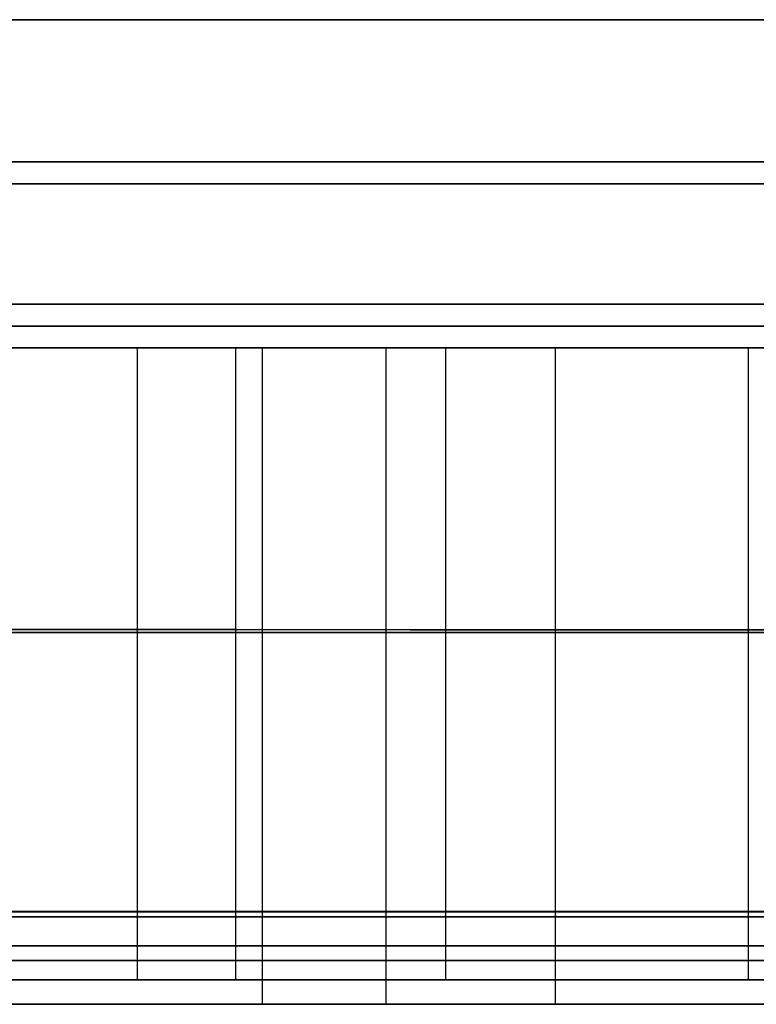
# Model space of a CAD drawing. Header units: millimetres. Extents: x 14566 to 15601, y -4 to 41.
# Tile 34 of 52: x 15272 to 15306, y -4 to 41. Entities that reach past the tile are written whole.
import ezdxf

# ---------------------------------------------------------------- set-up
doc = ezdxf.new("R2010")
doc.units = ezdxf.units.MM
doc.layers.add('Pond Mirror Ferm Living', color=7, linetype='Continuous', true_color=0x000000)

msp = doc.modelspace()

# ---------------------------------------------------------------- linework, layer by layer
at = {"layer": 'Pond Mirror Ferm Living'}
for p, q in [((15336.866, 40.764, 3585.285), (14836.866, 40.764, 3585.285)), ((15336.866, 40.764, 3587.285), (14836.866, 40.764, 3587.285)), ((15336.866, 40.764, 3586.285), (14836.866, 40.764, 3586.285)), ((14836.866, 40.764, 2927.261), (15336.866, 40.764, 2927.261)), ((14836.866, 40.764, 2925.261), (15336.866, 40.764, 2925.261)), ((14836.866, 40.764, 2926.261), (15336.866, 40.764, 2926.261)), ((15313.866, 34.264, 3585.285), (14859.866, 34.264, 3585.285)), ((14859.866, 34.264, 2927.261), (15313.866, 34.264, 2927.261)), ((15314.038, 33.264, 3587.285), (14859.694, 33.264, 3587.285)), ((14859.694, 33.264, 2925.261), (15314.038, 33.264, 2925.261)), ((15336.866, 27.764, 3585.285), (14836.866, 27.764, 3585.285)), ((15336.866, 27.764, 3572.285), (14836.866, 27.764, 3572.285)), ((14836.866, 27.764, 2927.261), (15336.866, 27.764, 2927.261)), ((14836.866, 27.764, 2940.261), (15336.866, 27.764, 2940.261)), ((15313.877, 27.764, 3578.785), (15204.872, 27.764, 3578.785)), ((15204.872, 27.764, 2933.761), (15313.877, 27.764, 2933.761)), ((15336.866, 26.764, 3572.285), (14836.866, 26.764, 3572.285)), ((14836.866, 26.764, 2940.261), (15336.866, 26.764, 2940.261)), ((15590.257, 25.764, 3398.008), (14586.449, 25.764, 3112.755)), ((15336.866, 25.764, 3587.285), (14836.866, 25.764, 3587.285)), ((15336.866, 25.764, 3572.285), (14836.866, 25.764, 3572.285)), ((14836.866, 25.764, 2925.261), (15336.866, 25.764, 2925.261)), ((14836.866, 25.764, 2940.261), (15336.866, 25.764, 2940.261)), ((15314.049, 25.764, 3579.785), (15204.7, 25.764, 3579.785)), ((15204.7, 25.764, 2932.761), (15314.049, 25.764, 2932.761)), ((15265.448, 25.769, 3760.922), (15277.225, 25.769, 3755.851)), ((15277.225, 25.764, 3755.851), (15265.448, 25.764, 3760.922)), ((15276.472, 25.769, 2766.047), (15269.55, 25.769, 2760.809)), ((15269.55, 25.764, 2760.809), (15276.472, 25.764, 2766.047)), ((15282.028, 25.769, 3758.327), (15269.928, 25.769, 3763.607)), ((15270.382, 25.769, 2756.199), (15277.54, 25.769, 2761.543)), ((15283.246, 25.769, 2771.474), (15276.472, 25.769, 2766.047)), ((15276.472, 25.764, 2766.047), (15283.246, 25.764, 2771.474)), ((15277.225, 25.769, 3755.851), (15288.903, 25.769, 3750.554)), ((15288.902, 25.764, 3750.554), (15277.225, 25.764, 3755.851)), ((15277.54, 25.769, 2761.543), (15284.662, 25.769, 2767.186)), ((15277.54, 25.769, 2761.543), (15277.54, 0.004, 2761.543)), ((15294.182, 25.769, 3752.734), (15282.028, 25.769, 3758.327)), ((15282.028, 25.769, 3758.327), (15282.029, 0.004, 3758.327)), ((15290.023, 25.769, 2777.206), (15283.246, 25.769, 2771.474)), ((15283.246, 25.769, 2771.474), (15283.247, 0.004, 2771.474)), ((15283.246, 25.764, 2771.474), (15290.023, 25.764, 2777.206)), ((15283.246, 25.764, 2771.474), (15283.246, -0.236, 2771.474)), ((15284.662, 25.769, 2767.186), (15291.627, 25.769, 2773.022)), ((15300.637, 25.764, 3744.957), (15288.902, 25.764, 3750.554)), ((15288.902, 25.764, 3750.554), (15288.902, -0.236, 3750.554)), ((15288.903, 25.769, 3750.554), (15300.637, 25.769, 3744.957)), ((15288.903, 25.769, 3750.554), (15288.903, 0.004, 3750.554)), ((15296.651, 25.769, 2783.11), (15290.023, 25.769, 2777.206)), ((15290.023, 25.764, 2777.206), (15296.651, 25.764, 2783.11)), ((15291.627, 25.769, 2773.022), (15298.629, 25.769, 2779.211)), ((15291.627, 25.769, 2773.022), (15291.628, 0.004, 2773.022)), ((15306.224, 25.769, 3746.903), (15294.182, 25.769, 3752.734)), ((15303.304, 25.769, 2789.335), (15296.651, 25.769, 2783.11)), ((15296.651, 25.769, 2783.11), (15296.651, 0.004, 2783.11)), ((15296.651, 25.764, 2783.11), (15303.304, 25.764, 2789.335)), ((15296.651, 25.764, 2783.11), (15296.651, -0.236, 2783.11)), ((15298.629, 25.769, 2779.211), (15305.471, 25.769, 2785.576)), ((15300.637, 25.769, 3744.957), (15312.262, 25.769, 3739.136)), ((15312.262, 25.764, 3739.136), (15300.637, 25.764, 3744.957)), ((15309.81, 25.769, 2795.714), (15303.304, 25.769, 2789.335)), ((15303.304, 25.764, 2789.335), (15309.81, 25.764, 2795.714)), ((15305.471, 25.769, 2785.576), (15312.318, 25.769, 2792.261)), ((15305.471, 25.769, 2785.576), (15305.472, 0.004, 2785.576)), ((15277.226, 12.887, 3755.851), (15265.448, 12.887, 3760.922)), ((15277.225, 12.764, 3755.851), (15265.448, 12.764, 3760.922)), ((15269.55, 12.764, 2760.809), (15276.472, 12.764, 2766.047)), ((15269.551, 12.887, 2760.809), (15276.472, 12.887, 2766.047)), ((15282.029, 12.887, 3758.327), (15269.928, 12.887, 3763.607)), ((15270.382, 12.887, 2756.199), (15277.54, 12.887, 2761.543)), ((15276.472, 12.887, 2766.047), (15283.246, 12.887, 2771.474)), ((15276.472, 12.764, 2766.047), (15283.246, 12.764, 2771.474)), ((15288.902, 12.764, 3750.554), (15277.225, 12.764, 3755.851)), ((15288.903, 12.886, 3750.554), (15277.226, 12.887, 3755.851)), ((15277.54, 12.887, 2761.543), (15284.663, 12.887, 2767.186)), ((15294.182, 12.886, 3752.734), (15282.029, 12.887, 3758.327)), ((15283.246, 12.887, 2771.474), (15290.023, 12.886, 2777.206)), ((15283.246, 12.764, 2771.474), (15290.023, 12.764, 2777.206)), ((15284.663, 12.887, 2767.186), (15291.627, 12.886, 2773.022)), ((15300.637, 12.764, 3744.957), (15288.902, 12.764, 3750.554)), ((15300.637, 12.886, 3744.957), (15288.903, 12.886, 3750.554)), ((15290.023, 12.886, 2777.206), (15296.651, 12.886, 2783.11)), ((15290.023, 12.764, 2777.206), (15296.651, 12.764, 2783.11)), ((15291.627, 12.886, 2773.022), (15298.629, 12.886, 2779.211)), ((15306.224, 12.886, 3746.903), (15294.182, 12.886, 3752.734)), ((15296.651, 12.886, 2783.11), (15303.304, 12.886, 2789.335)), ((15296.651, 12.764, 2783.11), (15303.304, 12.764, 2789.335)), ((15298.629, 12.886, 2779.211), (15305.471, 12.886, 2785.576)), ((15312.262, 12.886, 3739.136), (15300.637, 12.886, 3744.957)), ((15312.262, 12.764, 3739.136), (15300.637, 12.764, 3744.957)), ((15303.304, 12.886, 2789.335), (15309.81, 12.886, 2795.714)), ((15303.304, 12.764, 2789.335), (15309.81, 12.764, 2795.714)), ((15305.471, 12.886, 2785.576), (15312.318, 12.886, 2792.261)), ((15597.088, 0, 3327.266), (14576.69, 0, 3327.266)), ((15265.449, 0.004, 3760.922), (15277.226, 0.004, 3755.851)), ((15276.472, 0.004, 2766.047), (15269.551, 0.004, 2760.809)), ((15282.029, 0.004, 3758.327), (15269.928, 0.004, 3763.607)), ((15270.383, 0.004, 2756.199), (15277.54, 0.004, 2761.543)), ((15283.247, 0.004, 2771.474), (15276.472, 0.004, 2766.047)), ((15277.226, 0.004, 3755.851), (15288.903, 0.004, 3750.554)), ((15277.54, 0.004, 2761.543), (15284.663, 0.004, 2767.186)), ((15294.183, 0.004, 3752.734), (15282.029, 0.004, 3758.327)), ((15290.023, 0.004, 2777.206), (15283.247, 0.004, 2771.474)), ((15284.663, 0.004, 2767.186), (15291.628, 0.004, 2773.022)), ((15288.903, 0.004, 3750.554), (15300.637, 0.004, 3744.957)), ((15296.651, 0.004, 2783.11), (15290.023, 0.004, 2777.206)), ((15291.628, 0.004, 2773.022), (15298.629, 0.004, 2779.211)), ((15306.224, 0.004, 3746.903), (15294.183, 0.004, 3752.734)), ((15303.304, 0.004, 2789.335), (15296.651, 0.004, 2783.11)), ((15298.629, 0.004, 2779.211), (15305.472, 0.004, 2785.576)), ((15300.637, 0.004, 3744.957), (15312.263, 0.004, 3739.136)), ((15309.81, 0.004, 2795.714), (15303.304, 0.004, 2789.335)), ((15305.472, 0.004, 2785.576), (15312.319, 0.004, 2792.261)), ((15590.257, -0.236, 3398.008), (14586.449, -0.236, 3112.755)), ((15590.257, -0.236, 3398.008), (14586.449, -0.236, 3112.755)), ((15277.225, -0.236, 3755.851), (15265.448, -0.236, 3760.922)), ((15277.225, -0.236, 3755.851), (15265.448, -0.236, 3760.922)), ((15265.449, -0.005, 3760.922), (15277.226, -0.004, 3755.851)), ((15269.55, -0.236, 2760.809), (15276.472, -0.236, 2766.047)), ((15269.55, -0.236, 2760.809), (15276.472, -0.236, 2766.047)), ((15276.472, -0.004, 2766.047), (15269.551, -0.005, 2760.809)), ((15282.029, -0.004, 3758.327), (15269.928, -0.005, 3763.607)), ((15270.383, -0.005, 2756.199), (15277.54, -0.004, 2761.543)), ((15283.247, -0.004, 2771.474), (15276.472, -0.004, 2766.047)), ((15276.472, -0.236, 2766.047), (15283.246, -0.236, 2771.474)), ((15276.472, -0.236, 2766.047), (15283.246, -0.236, 2771.474)), ((15288.902, -0.236, 3750.554), (15277.225, -0.236, 3755.851)), ((15288.902, -0.236, 3750.554), (15277.225, -0.236, 3755.851)), ((15277.226, -0.004, 3755.851), (15288.903, -0.004, 3750.554)), ((15277.54, -0.004, 2761.543), (15284.663, -0.004, 2767.186)), ((15277.54, -0.004, 2761.543), (15277.54, -3.117, 2761.543)), ((15294.183, -0.004, 3752.734), (15282.029, -0.004, 3758.327)), ((15282.029, -0.004, 3758.327), (15282.029, -3.117, 3758.327)), ((15283.246, -0.236, 2771.474), (15290.023, -0.236, 2777.206)), ((15283.246, -0.236, 2771.474), (15283.246, -4.236, 2771.474)), ((15283.246, -0.236, 2771.474), (15290.023, -0.236, 2777.206)), ((15290.023, -0.004, 2777.206), (15283.247, -0.004, 2771.474)), ((15283.247, -0.004, 2771.474), (15283.247, -3.117, 2771.474)), ((15284.663, -0.004, 2767.186), (15291.628, -0.004, 2773.022)), ((15300.637, -0.236, 3744.957), (15288.902, -0.236, 3750.554)), ((15288.902, -0.236, 3750.554), (15288.902, -4.236, 3750.554)), ((15300.637, -0.236, 3744.957), (15288.902, -0.236, 3750.554)), ((15288.903, -0.004, 3750.554), (15300.637, -0.004, 3744.957)), ((15288.903, -0.004, 3750.554), (15288.903, -3.117, 3750.554)), ((15296.651, -0.004, 2783.11), (15290.023, -0.004, 2777.206)), ((15290.023, -0.236, 2777.206), (15296.651, -0.236, 2783.11)), ((15290.023, -0.236, 2777.206), (15296.651, -0.236, 2783.11)), ((15291.628, -0.004, 2773.022), (15298.629, -0.004, 2779.211)), ((15291.628, -0.004, 2773.022), (15291.628, -3.117, 2773.022)), ((15306.224, -0.004, 3746.903), (15294.183, -0.004, 3752.734)), ((15303.304, -0.004, 2789.335), (15296.651, -0.004, 2783.11)), ((15296.651, -0.004, 2783.11), (15296.651, -3.117, 2783.11)), ((15296.651, -0.236, 2783.11), (15303.304, -0.236, 2789.335)), ((15296.651, -0.236, 2783.11), (15296.651, -4.236, 2783.11)), ((15296.651, -0.236, 2783.11), (15303.304, -0.236, 2789.335)), ((15298.629, -0.004, 2779.211), (15305.472, -0.004, 2785.576)), ((15300.637, -0.004, 3744.957), (15312.263, -0.004, 3739.136)), ((15312.262, -0.236, 3739.136), (15300.637, -0.236, 3744.957)), ((15312.262, -0.236, 3739.136), (15300.637, -0.236, 3744.957)), ((15309.81, -0.004, 2795.714), (15303.304, -0.004, 2789.335)), ((15303.304, -0.236, 2789.335), (15309.81, -0.236, 2795.714)), ((15303.304, -0.236, 2789.335), (15309.81, -0.236, 2795.714)), ((15305.472, -0.004, 2785.576), (15312.319, -0.004, 2792.261)), ((15305.472, -0.004, 2785.576), (15305.472, -3.117, 2785.576)), ((15277.226, -1.561, 3755.851), (15265.449, -1.561, 3760.922)), ((15269.551, -1.561, 2760.809), (15276.472, -1.561, 2766.047)), ((15282.029, -1.561, 3758.327), (15269.928, -1.561, 3763.607)), ((15270.383, -1.561, 2756.199), (15277.54, -1.561, 2761.543)), ((15276.472, -1.561, 2766.047), (15283.247, -1.561, 2771.474)), ((15288.903, -1.561, 3750.554), (15277.226, -1.561, 3755.851)), ((15277.54, -1.561, 2761.543), (15284.663, -1.561, 2767.186)), ((15294.183, -1.56, 3752.734), (15282.029, -1.561, 3758.327)), ((15283.247, -1.561, 2771.474), (15290.023, -1.561, 2777.206)), ((15284.663, -1.561, 2767.186), (15291.628, -1.561, 2773.022)), ((15300.637, -1.56, 3744.957), (15288.903, -1.561, 3750.554)), ((15290.023, -1.561, 2777.206), (15296.651, -1.56, 2783.11)), ((15291.628, -1.561, 2773.022), (15298.629, -1.56, 2779.211)), ((15306.224, -1.56, 3746.903), (15294.183, -1.56, 3752.734)), ((15296.651, -1.56, 2783.11), (15303.304, -1.56, 2789.335)), ((15298.629, -1.56, 2779.211), (15305.472, -1.56, 2785.576)), ((15312.263, -1.56, 3739.136), (15300.637, -1.56, 3744.957)), ((15303.304, -1.56, 2789.335), (15309.81, -1.56, 2795.714)), ((15305.472, -1.56, 2785.576), (15312.319, -1.56, 2792.261)), ((15277.225, -2.236, 3755.851), (15265.448, -2.236, 3760.922)), ((15269.55, -2.236, 2760.809), (15276.472, -2.236, 2766.047)), ((15276.472, -2.236, 2766.047), (15283.246, -2.236, 2771.474)), ((15288.902, -2.236, 3750.554), (15277.225, -2.236, 3755.851)), ((15283.246, -2.236, 2771.474), (15290.023, -2.236, 2777.206)), ((15300.637, -2.236, 3744.957), (15288.902, -2.236, 3750.554)), ((15290.023, -2.236, 2777.206), (15296.651, -2.236, 2783.11)), ((15296.651, -2.236, 2783.11), (15303.304, -2.236, 2789.335)), ((15312.262, -2.236, 3739.136), (15300.637, -2.236, 3744.957)), ((15303.304, -2.236, 2789.335), (15309.81, -2.236, 2795.714)), ((15265.449, -3.117, 3760.922), (15277.226, -3.117, 3755.851)), ((15276.473, -3.117, 2766.047), (15269.551, -3.117, 2760.809)), ((15282.029, -3.117, 3758.327), (15269.928, -3.117, 3763.607)), ((15270.383, -3.117, 2756.199), (15277.54, -3.117, 2761.543)), ((15283.247, -3.117, 2771.474), (15276.473, -3.117, 2766.047)), ((15277.226, -3.117, 3755.851), (15288.903, -3.117, 3750.554)), ((15277.54, -3.117, 2761.543), (15284.663, -3.117, 2767.186)), ((15294.183, -3.117, 3752.734), (15282.029, -3.117, 3758.327)), ((15290.023, -3.117, 2777.206), (15283.247, -3.117, 2771.474)), ((15284.663, -3.117, 2767.186), (15291.628, -3.117, 2773.022)), ((15288.903, -3.117, 3750.554), (15300.637, -3.117, 3744.957)), ((15296.651, -3.117, 2783.11), (15290.023, -3.117, 2777.206)), ((15291.628, -3.117, 2773.022), (15298.629, -3.117, 2779.211)), ((15306.224, -3.117, 3746.903), (15294.183, -3.117, 3752.734)), ((15303.304, -3.117, 2789.335), (15296.651, -3.117, 2783.11)), ((15298.629, -3.117, 2779.211), (15305.472, -3.117, 2785.576)), ((15300.637, -3.117, 3744.957), (15312.263, -3.116, 3739.136)), ((15309.81, -3.117, 2795.714), (15303.304, -3.117, 2789.335)), ((15305.472, -3.117, 2785.576), (15312.319, -3.116, 2792.261)), ((15590.257, -4.236, 3398.008), (14586.449, -4.236, 3112.755)), ((15277.225, -4.236, 3755.851), (15265.448, -4.236, 3760.922)), ((15269.55, -4.236, 2760.809), (15276.472, -4.236, 2766.047)), ((15276.472, -4.236, 2766.047), (15283.246, -4.236, 2771.474)), ((15288.902, -4.236, 3750.554), (15277.225, -4.236, 3755.851)), ((15283.246, -4.236, 2771.474), (15290.023, -4.236, 2777.206)), ((15300.637, -4.236, 3744.957), (15288.902, -4.236, 3750.554)), ((15290.023, -4.236, 2777.206), (15296.651, -4.236, 2783.11)), ((15296.651, -4.236, 2783.11), (15303.304, -4.236, 2789.335)), ((15312.262, -4.236, 3739.136), (15300.637, -4.236, 3744.957)), ((15303.304, -4.236, 2789.335), (15309.81, -4.236, 2795.714))]:
    msp.add_line(p, q, dxfattribs=at)

doc.saveas('drawing.dxf')
